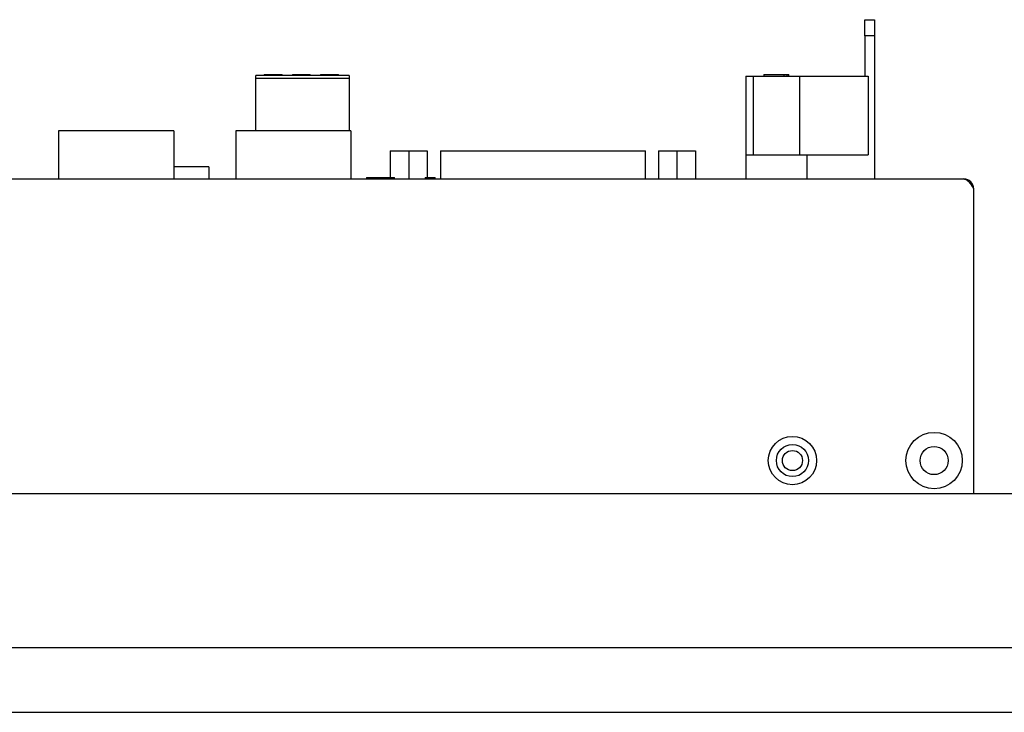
# Model space of a CAD drawing. Header units: millimetres. Extents: x 7187 to 8806, y -3756 to -2918.
# Tile 40 of 250: x 7334 to 7457, y -3409 to -3323. Entities that reach past the tile are written whole.
import ezdxf

# ---------------------------------------------------------------- set-up
doc = ezdxf.new("R2010")
doc.units = ezdxf.units.MM
doc.header["$LTSCALE"] = 3

msp = doc.modelspace()

# ---------------------------------------------------------------- linework, layer by layer
at = {"linetype": 'Continuous', "lineweight": 30}
for p, q in [((7439.29, -3322.74), (7440.49, -3322.74)), ((7439.29, -3324.74), (7439.29, -3322.74)), ((7440.49, -3322.74), (7440.49, -3324.74)), ((7440.49, -3324.74), (7439.29, -3324.74)), ((7439.29, -3324.74), (7439.29, -3329.74)), ((7440.49, -3324.74), (7440.49, -3342.54)), ((7375.25, -3329.69), (7363.65, -3329.69)), ((7363.65, -3330.06), (7363.65, -3329.69)), ((7375.25, -3330.06), (7363.65, -3330.06)), ((7363.65, -3336.54), (7363.65, -3330.06)), ((7364.7, -3329.54), (7364.7, -3329.69)), ((7364.7, -3329.54), (7366.47, -3329.54)), ((7366.47, -3329.54), (7366.47, -3329.69)), ((7366.47, -3329.54), (7366.73, -3329.54)), ((7366.73, -3329.54), (7366.73, -3329.69)), ((7366.73, -3329.54), (7366.9, -3329.54)), ((7366.9, -3329.69), (7366.9, -3329.54)), ((7368.2, -3329.54), (7368.2, -3329.69)), ((7368.2, -3329.54), (7369.95, -3329.54)), ((7369.95, -3329.54), (7369.95, -3329.69)), ((7369.95, -3329.54), (7370.24, -3329.54)), ((7370.24, -3329.54), (7370.24, -3329.69)), ((7370.24, -3329.54), (7370.4, -3329.54)), ((7370.4, -3329.69), (7370.4, -3329.54)), ((7371.7, -3329.54), (7371.7, -3329.69)), ((7371.7, -3329.54), (7373.47, -3329.54)), ((7373.47, -3329.54), (7373.47, -3329.69)), ((7373.47, -3329.54), (7373.73, -3329.54)), ((7373.73, -3329.54), (7373.73, -3329.69)), ((7373.73, -3329.54), (7373.9, -3329.54)), ((7373.9, -3329.69), (7373.9, -3329.54)), ((7375.25, -3329.69), (7375.25, -3330.06)), ((7375.25, -3330.06), (7375.25, -3336.54)), ((7424.5, -3329.74), (7425.43, -3329.74)), ((7424.5, -3329.74), (7424.5, -3339.54)), ((7425.43, -3329.74), (7425.43, -3339.54)), ((7425.43, -3329.74), (7431.18, -3329.74)), ((7426.76, -3329.54), (7426.76, -3329.74)), ((7426.76, -3329.54), (7429.23, -3329.54)), ((7429.23, -3329.54), (7429.23, -3329.74)), ((7429.23, -3329.54), (7429.61, -3329.54)), ((7429.61, -3329.54), (7429.61, -3329.74)), ((7429.61, -3329.54), (7429.84, -3329.54)), ((7429.84, -3329.74), (7429.84, -3329.54)), ((7431.18, -3329.74), (7431.18, -3339.54)), ((7431.18, -3329.74), (7439.7, -3329.74)), ((7439.7, -3329.74), (7439.7, -3339.54)), ((7339.15, -3336.54), (7339.15, -3342.54)), ((7353.45, -3336.54), (7339.15, -3336.54)), ((7353.45, -3336.54), (7353.45, -3342.54)), ((7361.15, -3336.54), (7361.15, -3342.54)), ((7375.45, -3336.54), (7361.15, -3336.54)), ((7375.45, -3336.54), (7375.45, -3342.54)), ((7380.35, -3339.04), (7380.35, -3342.34)), ((7380.35, -3339.04), (7382.64, -3339.04)), ((7382.64, -3339.04), (7382.64, -3342.54)), ((7382.64, -3339.04), (7384.94, -3339.04)), ((7384.94, -3339.04), (7384.94, -3342.34)), ((7384.94, -3339.04), (7384.94, -3342.34)), ((7384.94, -3339.04), (7384.94, -3339.04)), ((7386.57, -3339.04), (7386.57, -3342.54)), ((7386.57, -3339.04), (7387.57, -3339.04)), ((7387.57, -3339.04), (7411.04, -3339.04)), ((7411.04, -3339.04), (7412.04, -3339.04)), ((7412.04, -3342.54), (7412.04, -3339.04)), ((7413.67, -3339.04), (7413.67, -3342.54)), ((7413.67, -3339.04), (7415.96, -3339.04)), ((7415.96, -3339.04), (7415.96, -3342.54)), ((7415.96, -3339.04), (7418.26, -3339.04)), ((7418.26, -3339.04), (7418.26, -3342.54)), ((7424.5, -3339.54), (7432.1, -3339.54)), ((7424.5, -3339.54), (7424.5, -3342.54)), ((7432.1, -3339.54), (7432.1, -3342.54)), ((7432.1, -3339.54), (7439.7, -3339.54)), ((7357.8, -3341.04), (7353.45, -3341.04)), ((7357.8, -3341.04), (7357.8, -3342.54)), ((7377.39, -3342.34), (7377.39, -3342.54)), ((7377.39, -3342.34), (7380.89, -3342.34)), ((7380.89, -3342.54), (7380.89, -3342.34)), ((7384.7, -3342.34), (7384.7, -3342.54)), ((7384.7, -3342.34), (7385.91, -3342.34)), ((7385.91, -3342.54), (7385.91, -3342.34)), ((7267, -3342.54), (7451.6, -3342.54)), ((7452.8, -3343.73), (7452.8, -3381.64)), ((7249.6, -3381.64), (7620, -3381.64)), ((7632.8, -3400.84), (7236.8, -3400.84)), ((7620.8, -3408.84), (7248.8, -3408.84))]:
    msp.add_line(p, q, dxfattribs=at)
msp.add_polyline3d([(7451.6, -3342.53, 0), (7451.61, -3342.54, 0), (7451.61, -3342.54, 0), (7451.62, -3342.54, 0), (7451.62, -3342.54, 0), (7451.63, -3342.54, 0), (7451.63, -3342.54, 0), (7451.64, -3342.54, 0), (7451.64, -3342.54, 0), (7451.65, -3342.54, 0), (7451.65, -3342.54, 0), (7451.66, -3342.54, 0), (7451.66, -3342.55, 0), (7451.67, -3342.55, 0), (7451.68, -3342.55, 0), (7451.68, -3342.55, 0), (7451.69, -3342.55, 0), (7451.69, -3342.55, 0), (7451.7, -3342.55, 0), (7451.7, -3342.55, 0), (7451.71, -3342.55, 0), (7451.71, -3342.56, 0), (7451.72, -3342.56, 0), (7451.72, -3342.56, 0), (7451.73, -3342.56, 0), (7451.73, -3342.56, 0), (7451.74, -3342.56, 0), (7451.75, -3342.56, 0), (7451.75, -3342.56, 0), (7451.76, -3342.57, 0), (7451.76, -3342.57, 0), (7451.77, -3342.57, 0), (7451.77, -3342.57, 0), (7451.78, -3342.57, 0), (7451.78, -3342.57, 0), (7451.79, -3342.58, 0), (7451.79, -3342.58, 0), (7451.8, -3342.58, 0), (7451.8, -3342.58, 0), (7451.81, -3342.58, 0), (7451.82, -3342.59, 0), (7451.82, -3342.59, 0), (7451.83, -3342.59, 0), (7451.83, -3342.59, 0), (7451.84, -3342.59, 0), (7451.84, -3342.6, 0), (7451.85, -3342.6, 0), (7451.85, -3342.6, 0), (7451.86, -3342.6, 0), (7451.86, -3342.61, 0), (7451.87, -3342.61, 0), (7451.87, -3342.61, 0), (7451.88, -3342.61, 0), (7451.89, -3342.62, 0), (7451.89, -3342.62, 0), (7451.9, -3342.62, 0), (7451.9, -3342.63, 0), (7451.91, -3342.63, 0), (7451.91, -3342.63, 0), (7451.92, -3342.64, 0), (7451.92, -3342.64, 0), (7451.93, -3342.64, 0), (7451.93, -3342.65, 0), (7451.94, -3342.65, 0), (7451.94, -3342.65, 0), (7451.95, -3342.66, 0), (7451.96, -3342.66, 0), (7451.96, -3342.66, 0), (7451.97, -3342.67, 0), (7451.97, -3342.67, 0), (7451.98, -3342.68, 0), (7451.98, -3342.68, 0), (7451.99, -3342.68, 0), (7451.99, -3342.69, 0), (7452, -3342.69, 0), (7452, -3342.7, 0), (7452.01, -3342.7, 0), (7452.01, -3342.7, 0), (7452.02, -3342.71, 0), (7452.03, -3342.71, 0), (7452.03, -3342.72, 0), (7452.04, -3342.72, 0), (7452.04, -3342.73, 0), (7452.05, -3342.73, 0), (7452.05, -3342.74, 0), (7452.06, -3342.74, 0), (7452.06, -3342.75, 0), (7452.07, -3342.75, 0), (7452.07, -3342.76, 0), (7452.08, -3342.76, 0), (7452.08, -3342.77, 0), (7452.09, -3342.77, 0), (7452.1, -3342.78, 0), (7452.1, -3342.78, 0), (7452.11, -3342.79, 0), (7452.11, -3342.79, 0), (7452.12, -3342.8, 0), (7452.12, -3342.8, 0), (7452.13, -3342.81, 0), (7452.13, -3342.81, 0), (7452.14, -3342.82, 0), (7452.14, -3342.82, 0), (7452.15, -3342.83, 0), (7452.15, -3342.84, 0), (7452.16, -3342.84, 0), (7452.17, -3342.85, 0), (7452.17, -3342.85, 0), (7452.18, -3342.86, 0), (7452.18, -3342.87, 0), (7452.19, -3342.87, 0), (7452.19, -3342.88, 0), (7452.2, -3342.88, 0), (7452.2, -3342.89, 0), (7452.21, -3342.9, 0), (7452.21, -3342.9, 0), (7452.22, -3342.91, 0), (7452.22, -3342.91, 0), (7452.23, -3342.92, 0), (7452.24, -3342.93, 0), (7452.24, -3342.93, 0), (7452.25, -3342.94, 0), (7452.25, -3342.95, 0), (7452.26, -3342.95, 0), (7452.26, -3342.96, 0), (7452.27, -3342.96, 0), (7452.27, -3342.97, 0), (7452.28, -3342.98, 0), (7452.28, -3342.98, 0), (7452.29, -3342.99, 0), (7452.29, -3343, 0), (7452.3, -3343, 0), (7452.31, -3343.01, 0), (7452.31, -3343.02, 0), (7452.32, -3343.02, 0), (7452.32, -3343.03, 0), (7452.33, -3343.04, 0), (7452.33, -3343.04, 0), (7452.34, -3343.05, 0), (7452.34, -3343.06, 0), (7452.35, -3343.07, 0), (7452.35, -3343.07, 0), (7452.36, -3343.08, 0), (7452.36, -3343.09, 0), (7452.37, -3343.09, 0), (7452.38, -3343.1, 0), (7452.38, -3343.11, 0), (7452.39, -3343.12, 0), (7452.39, -3343.12, 0), (7452.4, -3343.13, 0), (7452.4, -3343.14, 0), (7452.41, -3343.14, 0), (7452.41, -3343.15, 0), (7452.42, -3343.16, 0), (7452.42, -3343.17, 0), (7452.43, -3343.17, 0), (7452.43, -3343.18, 0), (7452.44, -3343.19, 0), (7452.45, -3343.2, 0), (7452.45, -3343.2, 0), (7452.46, -3343.21, 0), (7452.46, -3343.22, 0), (7452.47, -3343.23, 0), (7452.47, -3343.23, 0), (7452.48, -3343.24, 0), (7452.48, -3343.25, 0), (7452.49, -3343.26, 0), (7452.49, -3343.27, 0), (7452.5, -3343.27, 0), (7452.5, -3343.28, 0), (7452.51, -3343.29, 0), (7452.52, -3343.3, 0), (7452.52, -3343.3, 0), (7452.53, -3343.31, 0), (7452.53, -3343.32, 0), (7452.54, -3343.33, 0), (7452.54, -3343.34, 0), (7452.55, -3343.34, 0), (7452.55, -3343.35, 0), (7452.56, -3343.36, 0), (7452.56, -3343.37, 0), (7452.57, -3343.38, 0), (7452.57, -3343.38, 0), (7452.58, -3343.39, 0), (7452.59, -3343.4, 0), (7452.59, -3343.41, 0), (7452.6, -3343.42, 0), (7452.6, -3343.43, 0), (7452.61, -3343.43, 0), (7452.61, -3343.44, 0), (7452.62, -3343.45, 0), (7452.62, -3343.46, 0), (7452.63, -3343.47, 0), (7452.63, -3343.47, 0), (7452.64, -3343.48, 0), (7452.64, -3343.49, 0), (7452.65, -3343.5, 0), (7452.66, -3343.51, 0), (7452.66, -3343.52, 0), (7452.67, -3343.52, 0), (7452.67, -3343.53, 0), (7452.68, -3343.54, 0), (7452.68, -3343.55, 0), (7452.69, -3343.56, 0), (7452.69, -3343.57, 0), (7452.7, -3343.57, 0), (7452.7, -3343.58, 0), (7452.71, -3343.59, 0), (7452.71, -3343.6, 0), (7452.72, -3343.61, 0), (7452.73, -3343.62, 0), (7452.73, -3343.62, 0), (7452.74, -3343.63, 0), (7452.74, -3343.64, 0), (7452.75, -3343.65, 0), (7452.75, -3343.66, 0), (7452.76, -3343.67, 0), (7452.76, -3343.68, 0), (7452.77, -3343.68, 0), (7452.77, -3343.69, 0), (7452.78, -3343.7, 0), (7452.78, -3343.71, 0), (7452.79, -3343.72, 0), (7452.8, -3343.73, 0), (7452.8, -3343.73, 0)], dxfattribs=at)
for centre, radius in [((7447.9, -3377.54), 3.5), ((7430.3, -3377.54), 3), ((7430.3, -3377.54), 2), ((7430.3, -3377.54), 1.25), ((7447.9, -3377.54), 1.75)]:
    msp.add_circle(centre, radius, dxfattribs=at)
msp.add_arc((7451.6, -3343.74), 1.2, 0, 90, dxfattribs=at)

doc.saveas('drawing.dxf')
